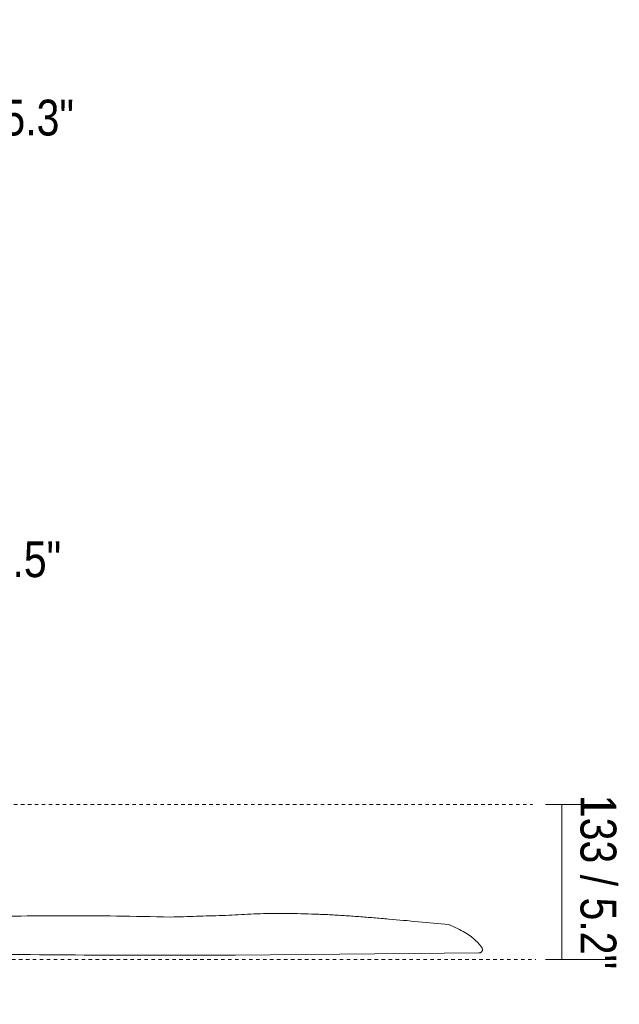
# Model space of a CAD drawing. Header units: millimetres. Extents: x 5806 to 11192, y -3252 to 7544.
# Tile 10 of 11: x 6806 to 7321, y 1321 to 2168. Entities that reach past the tile are written whole.
import ezdxf

# ---------------------------------------------------------------- set-up
doc = ezdxf.new("R2010")
doc.units = ezdxf.units.MM
doc.linetypes.add('Dash', pattern=[6, 3, -3])
doc.layers.add('A-ANNO-DIMS', color=7, linetype='Dash', lineweight=9, true_color=0xd2d2d2)
doc.layers.add('A-ANNO-DIMS-14', color=7, linetype='Continuous', lineweight=9)
doc.layers.add('E-LITE-EQPM', color=7, linetype='Continuous', lineweight=20)
doc.styles.add('Arial Narrow', font='ARIALN.TTF', dxfattribs={"height": 30.8})
doc.dimstyles.new('FARO_-_2_2mm_Arial_Narrow_mm_Inch_Left', dxfattribs={"dimscale": 304.8, "dimtxt": 31.521674, "dimasz": 0, "dimexe": 0.137795, "dimexo": 0.0625, "dimgap": 0.022966, "dimtad": 1, "dimdec": 0, "dimzin": 0, "dimdsep": 46, "dimtxsty": 'Arial Narrow', "dimblk1": 'NONE', "dimblk2": 'NONE', "dimsah": 1, "dimcen": 0.09, "dimadec": 0, "dimazin": 0, "dimtfac": 1, "dimtdec": 4, "dimtix": 1, "dimtmove": 1, "dimatfit": 3, "dimfxl": 0.045932, "dimfxlon": 1, "dimtvp": 1, "dimtolj": 1, "dimtzin": 0, "dimarcsym": 2})
doc.dimstyles.new('FARO_-_2_2mm_Arial_Narrow_mm_Inch_Right', dxfattribs={"dimscale": 304.8, "dimtxt": 31.521674, "dimasz": 0, "dimexe": 0.137795, "dimexo": 0.0625, "dimgap": 0.022966, "dimtad": 1, "dimdec": 0, "dimzin": 0, "dimdsep": 46, "dimtxsty": 'Arial Narrow', "dimblk1": 'NONE', "dimblk2": 'NONE', "dimsah": 1, "dimcen": 0.09, "dimadec": 0, "dimazin": 0, "dimtfac": 1, "dimtdec": 4, "dimtix": 1, "dimtmove": 0, "dimatfit": 3, "dimfxl": 0.045932, "dimfxlon": 1, "dimtvp": 1, "dimtolj": 1, "dimtzin": 0, "dimarcsym": 2})
doc.dimstyles.new('FARO_-_2_2mm_Arial_Narrow_mm_Inch_Right_1', dxfattribs={"dimscale": 304.8, "dimtxt": 31.521674, "dimasz": 0, "dimexe": 0.137795, "dimexo": 0.0625, "dimgap": 0.022966, "dimtad": 1, "dimdec": 0, "dimzin": 0, "dimdsep": 46, "dimtxsty": 'Arial Narrow', "dimblk1": 'NONE', "dimblk2": 'NONE', "dimsah": 1, "dimcen": 0.09, "dimadec": 0, "dimazin": 0, "dimtfac": 1, "dimtdec": 4, "dimtix": 1, "dimtmove": 1, "dimatfit": 3, "dimfxl": 0.045932, "dimfxlon": 1, "dimtvp": 1, "dimtolj": 1, "dimtzin": 0, "dimarcsym": 2})

# ---------------------------------------------------------------- blocks, each defined once
blk = doc.blocks.new('DIMBLOCK1-Alzado_PDF')
at = {"layer": 'A-ANNO-DIMS-14', "color": 251, "true_color": 0x5b5b5b, "transparency": 16777216}
for p, q in [((6526.61, 2112.07), (6526.61, 2168.07)), ((6661.61, 2112.07), (6661.61, 2168.07)), ((6526.61, 2126.07), (6661.61, 2126.07)), ((6526.61, 2126.07), (6526.61, 2112.07)), ((6661.61, 2126.07), (6661.61, 2112.07))]:
    blk.add_line(p, q, dxfattribs=at)
blk.add_ellipse((6674.94, 2126.07), major_axis=(80.83, 0), ratio=0.514303, start_param=3.141593, end_param=4.712389, dxfattribs=at)
at = {"layer": 'A-ANNO-DIMS-14', "color": 0, "transparency": 16777216, "insert": (6674.94, 2099.29), "char_height": 30.8, "width": 213.1466, "attachment_point": 1, "line_spacing_factor": 0.974696, "style": 'Arial Narrow'}
blk.add_mtext('Ø135 / 5.3"', dxfattribs=at)
blk = doc.blocks.new('_None')
blk = doc.blocks.new('DIMBLOCK6-Alzado_PDF')
at = {"layer": 'A-ANNO-DIMS-14', "color": 251, "true_color": 0x5b5b5b, "transparency": 16777216}
for p, q in [((7258.02, 1493.05), (7314.02, 1493.05)), ((7272.02, 1493.05), (7258.02, 1493.05)), ((7272.02, 1359.82), (7272.02, 1493.05)), ((7258.02, 1359.82), (7314.02, 1359.82)), ((7272.02, 1359.82), (7258.02, 1359.82))]:
    blk.add_line(p, q, dxfattribs=at)
at = {"layer": 'A-ANNO-DIMS-14', "color": 0, "transparency": 16777216, "insert": (7318.83, 1501.48), "char_height": 30.8, "width": 180.1239, "attachment_point": 1, "rotation": 270, "line_spacing_factor": 0.974696, "style": 'Arial Narrow'}
blk.add_mtext('133 / 5.2"', dxfattribs=at)
blk = doc.blocks.new('DIMBLOCK7-Alzado_PDF')
at = {"layer": 'A-ANNO-DIMS-14', "color": 251, "true_color": 0x5b5b5b, "transparency": 16777216}
for p, q in [((6523.66, 1632.2), (6523.66, 1688.2)), ((6663.38, 1632.2), (6663.38, 1688.2)), ((6523.66, 1646.2), (6663.38, 1646.2)), ((6523.66, 1646.2), (6523.66, 1632.2)), ((6663.38, 1646.2), (6663.38, 1632.2))]:
    blk.add_line(p, q, dxfattribs=at)
blk.add_ellipse((6663.97, 1646.2), major_axis=(70.45, 0), ratio=0.830733, start_param=1.570796, end_param=3.141593, dxfattribs=at)
at = {"layer": 'A-ANNO-DIMS-14', "color": 0, "transparency": 16777216, "insert": (6663.97, 1719.51), "char_height": 30.8, "width": 213.1466, "attachment_point": 1, "line_spacing_factor": 0.974696, "style": 'Arial Narrow'}
blk.add_mtext('Ø140 / 5.5"', dxfattribs=at)

msp = doc.modelspace()

# ---------------------------------------------------------------- linework, layer by layer
at = {"layer": 'A-ANNO-DIMS'}
for p, q in [((6608.59, 1493.05), (7246.81, 1493.05)), ((6594.89, 1359.82), (7249.49, 1359.82))]:
    msp.add_line(p, q, dxfattribs=at)
at = {"layer": 'E-LITE-EQPM'}
msp.add_line((6991.1, 1363.65), (7200.61, 1365.57), dxfattribs=at)
for centre, radius, start, end in [((7172, 1348.73), 37.76, 33.59348, 46.88717), ((7201.02, 1368.46), 2.69, 355.04223, 25.64397)]:
    msp.add_arc(centre, radius, start, end, dxfattribs=at)
for points in [[(6935.28, 1396.42), (6903.81, 1397.17), (6843.2, 1397.9), (6759.27, 1396.62), (6707.96, 1394.19), (6683.48, 1392.58)], [(7197.8, 1376.3), (7196.68, 1377.44), (7194.03, 1379.72), (7188.75, 1383.18), (7182.27, 1386.6), (7177.24, 1388.79), (7174.55, 1389.88)], [(6745.08, 1364.89), (6786.59, 1364.3), (6869.1, 1363.5), (6950.6, 1363.47), (6991.1, 1363.65)]]:
    msp.add_open_spline(points, degree=3, dxfattribs=at)
for points, knots in [([(7174.55, 1389.88), (7165.89, 1390.77), (7148.61, 1392.46), (7127.22, 1394.33), (7110.12, 1395.74), (7097.29, 1396.78), (7084.57, 1397.7), (7072.07, 1398.42), (7059.74, 1398.93), (7047.52, 1399.31), (7035.53, 1399.51), (7023.8, 1399.55), (7012.54, 1399.3), (7001.65, 1398.8), (6990.87, 1398.22), (6979.94, 1397.74), (6968.81, 1397.39), (6953.98, 1396.92), (6942.78, 1396.61), (6935.28, 1396.42)], [0, 0, 0, 0, 0.1, 0.2, 0.25, 0.3, 0.35, 0.4, 0.45, 0.5, 0.55, 0.6, 0.65, 0.7, 0.75, 0.8, 0.85, 0.9, 1, 1, 1, 1]), ([(7200.61, 1365.57), (7201.05, 1365.53), (7201.7, 1365.63), (7202.49, 1366.04), (7203.07, 1366.54), (7203.55, 1367.28), (7203.69, 1367.9), (7203.7, 1368.22)], [0, 0, 0, 0, 0.285714, 0.428571, 0.571429, 0.785714, 1, 1, 1, 1])]:
    msp.add_open_spline(points, degree=3, knots=knots, dxfattribs=at)

# ---------------------------------------------------------------- dimensions: what is measured, and where the dimension line sits
at = {"layer": 'A-ANNO-DIMS', "color": 251, "linetype": 'Continuous', "true_color": 0x5b5b5b}
for base, p1, p2, dimstyle, override, picture, middle in [((6661.61, 2126.07), (6526.61, 2112.07), (6661.61, 2112.07), 'FARO_-_2_2mm_Arial_Narrow_mm_Inch_Left', {"dimpost": '<>', "dimfxl": 135.003954}, 'DIMBLOCK1-Alzado_PDF', (6781.51, 2078.75)), ((6663.38, 1646.2), (6523.66, 1632.2), (6663.38, 1632.2), 'FARO_-_2_2mm_Arial_Narrow_mm_Inch_Right_1', {"dimpost": '<>', "dimfxl": 139.722561}, 'DIMBLOCK7-Alzado_PDF', (6770.54, 1698.98))]:
    dim = msp.add_linear_dim(base=base, p1=p1, p2=p2, text='Ø<>', dimstyle=dimstyle, override=override, dxfattribs=at)
    dim.commit()
    dim.dimension.update_dxf_attribs({"geometry": picture, "text_midpoint": middle, "dimtype": 160})
dim = msp.add_linear_dim(base=(7272.02, 1493.05), p1=(7258.02, 1359.82), p2=(7258.02, 1493.05), angle=90, dimstyle='FARO_-_2_2mm_Arial_Narrow_mm_Inch_Right', override={"dimtad": 4, "dimpost": '<>', "dimfxl": 133.233787}, dxfattribs=at)
dim.commit()
dim.dimension.update_dxf_attribs({"geometry": 'DIMBLOCK6-Alzado_PDF', "text_midpoint": (7298.96, 1426.43)})

doc.saveas('drawing.dxf')
